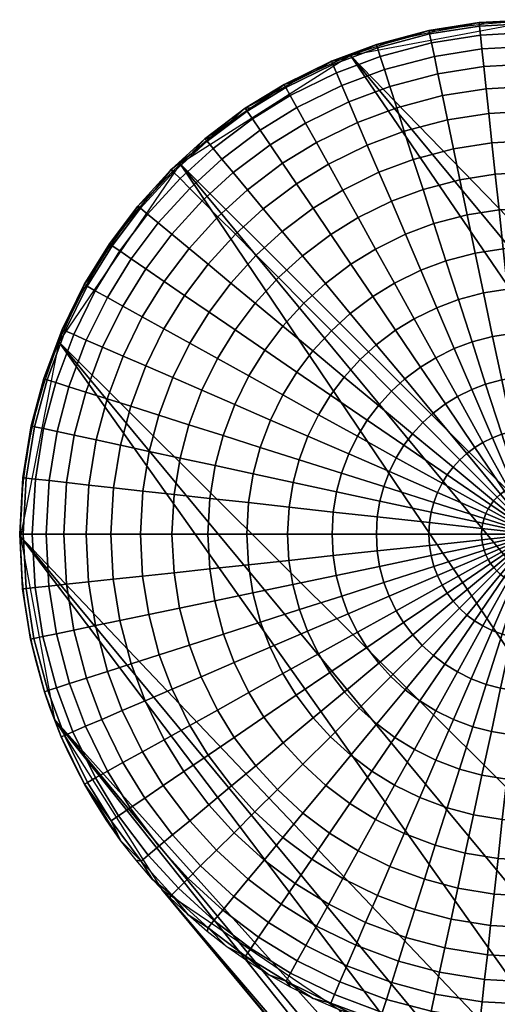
# Model space of a CAD drawing. Header units: millimetres. Extents: x -1294 to -744, y 672 to 1189.
# Tile 110 of 256: x -1264 to -1257, y 1170 to 1185. Entities that reach past the tile are written whole.
import ezdxf

# ---------------------------------------------------------------- set-up
doc = ezdxf.new("R2010")
doc.units = ezdxf.units.MM
doc.header["$MEASUREMENT"] = 0
doc.layers.add('4 Ben 2', color=7, linetype='Continuous')

msp = doc.modelspace()

# ---------------------------------------------------------------- meshes
at = {"layer": '4 Ben 2'}
mesh = msp.add_polyface(dxfattribs=at)
corners = [(-1256.997, 1183.967, -465.719), (-1256.256, 1184.006, -465.719), (-1256.256, 1183.621, -466.335), (-1256.956, 1183.583, -466.335), (-1257.034, 1184.312, -465.028), (-1256.256, 1184.354, -465.028), (-1257.063, 1184.585, -464.32), (-1256.256, 1184.628, -464.32), (-1257.086, 1184.799, -463.55), (-1256.256, 1184.844, -463.55), (-1257.101, 1184.941, -462.718), (-1256.256, 1184.986, -462.718), (-1257.107, 1184.995, -461.886), (-1256.256, 1185.04, -461.886), (-1257.676, 1183.86, -465.719), (-1257.598, 1183.482, -466.335), (-1257.747, 1184.2, -465.028), (-1257.803, 1184.469, -464.32), (-1257.847, 1184.679, -463.55), (-1257.876, 1184.819, -462.718), (-1257.887, 1184.872, -461.886), (-1258.389, 1183.672, -465.719), (-1258.271, 1183.305, -466.335), (-1258.495, 1184.002, -465.028), (-1258.579, 1184.264, -464.32), (-1258.645, 1184.469, -463.55), (-1258.689, 1184.604, -462.718), (-1258.705, 1184.656, -461.886), (-1259.135, 1183.763, -465.028), (-1258.998, 1183.444, -465.719), (-1259.243, 1184.016, -464.32), (-1259.327, 1184.214, -463.55), (-1259.384, 1184.344, -462.718), (-1259.405, 1184.394, -461.886), (-1259.941, 1183.673, -464.32), (-1259.807, 1183.433, -465.028), (-1260.045, 1183.862, -463.55), (-1259.644, 1184.25, -461.045), (-1259.285, 1184.409, -461.055), (-1258.92, 1184.55, -461.067), (-1258.548, 1184.673, -461.08), (-1258.171, 1184.777, -461.096), (-1257.789, 1184.864, -461.113), (-1257.408, 1184.93, -461.131), (-1257.026, 1184.978, -461.151), (-1256.641, 1185.008, -461.172)]
mesh.append_faces([[corners[k] for k in face] for face in [(0, 1, 2, 3), (4, 5, 1, 0), (6, 7, 5, 4), (8, 9, 7, 6), (10, 11, 9, 8), (12, 13, 11, 10), (14, 0, 3, 15), (16, 4, 0, 14), (17, 6, 4, 16), (18, 8, 6, 17), (19, 10, 8, 18), (20, 12, 10, 19), (21, 14, 15, 22), (23, 16, 14, 21), (24, 17, 16, 23), (25, 18, 17, 24), (26, 19, 18, 25), (27, 20, 19, 26), (28, 23, 21, 29), (30, 24, 23, 28), (31, 25, 24, 30), (32, 26, 25, 31), (33, 27, 26, 32), (34, 30, 28, 35), (36, 31, 30, 34), (37, 38, 33, 33), (38, 39, 33, 33), (39, 40, 27, 27), (40, 41, 27, 27), (41, 42, 20, 20), (42, 43, 20, 20), (43, 44, 12, 12), (44, 45, 12, 12), (13, 12, 45, 45), (12, 20, 43, 43), (20, 27, 41, 41), (27, 33, 39, 39)]])
mesh = msp.add_polyface(dxfattribs=at)
corners = [(-1249.845, 1170.928, -287.095), (-1248.45, 1171.629, -287.128), (-1259.105, 1184.481, -461.06), (-1261.758, 1182.798, -461.022), (-1251.103, 1169.946, -287.09), (-1245.776, 1163.52, -200.124), (-1244.517, 1164.502, -200.128), (-1247.009, 1172.036, -287.187), (-1245.601, 1172.167, -287.263), (-1256.256, 1185.019, -461.195), (-1253.444, 1165.65, -287.264), (-1252.989, 1167.182, -287.179), (-1263.644, 1180.034, -461.111), (-1264.241, 1177.005, -461.298), (-1253.586, 1164.153, -287.366), (-1248.259, 1157.727, -200.4), (-1248.117, 1159.224, -200.298), (-1247.662, 1160.755, -200.212), (-1246.874, 1162.223, -200.152), (-1252.202, 1168.649, -287.119), (-1252.365, 1159.918, -287.754), (-1253.06, 1161.308, -287.609), (-1263.715, 1174.16, -461.541), (-1262.042, 1171.517, -461.838), (-1251.388, 1158.665, -287.907), (-1253.461, 1162.747, -287.478), (-1248.133, 1156.32, -200.511), (-1247.099, 1156.345, -288.341), (-1248.63, 1156.793, -288.214), (-1259.285, 1169.645, -462.146), (-1256.256, 1169.062, -462.374), (-1250.095, 1157.573, -288.066), (-1241.357, 1157.45, -288.611), (-1242.751, 1156.749, -288.577), (-1253.406, 1169.601, -462.509), (-1244.193, 1156.342, -288.519), (-1245.601, 1156.21, -288.442), (-1244.103, 1172.032, -287.365), (-1242.572, 1171.584, -287.492), (-1253.227, 1184.436, -461.424), (-1256.256, 1185.019, -461.195)]
mesh.append_faces([[corners[k] for k in face] for face in [(0, 1, 2, 2), (3, 4, 0, 0), (2, 3, 0, 0), (4, 5, 6, 0), (7, 8, 9, 9), (2, 1, 7, 7), (9, 2, 7, 7), (10, 11, 12, 12), (13, 14, 10, 10), (12, 13, 10, 10), (14, 15, 16, 10), (10, 16, 17, 11), (11, 17, 18, 19), (19, 18, 5, 4), (19, 4, 3, 3), (12, 11, 19, 19), (3, 12, 19, 19), (20, 21, 22, 22), (23, 24, 20, 20), (22, 23, 20, 20), (25, 26, 15, 14), (25, 14, 13, 13), (22, 21, 25, 25), (13, 22, 25, 25), (27, 28, 29, 29), (29, 30, 27, 27), (31, 24, 23, 23), (29, 28, 31, 31), (23, 29, 31, 31), (32, 33, 34, 34), (35, 36, 30, 30), (30, 34, 35, 35), (37, 38, 39, 39), (39, 40, 37, 37)]])
mesh = msp.add_polyface(dxfattribs=at)
corners = [(-1260.114, 1183.986, -462.718), (-1259.384, 1184.344, -462.718), (-1259.327, 1184.214, -463.55), (-1260.045, 1183.862, -463.55), (-1260.141, 1184.033, -461.886), (-1259.405, 1184.394, -461.886), (-1260.164, 1182.807, -465.719), (-1259.639, 1183.13, -465.719), (-1259.451, 1182.792, -466.335), (-1259.947, 1182.487, -466.335), (-1260.359, 1183.094, -465.028), (-1259.807, 1183.433, -465.028), (-1260.513, 1183.322, -464.32), (-1259.941, 1183.673, -464.32), (-1260.634, 1183.5, -463.55), (-1260.714, 1183.618, -462.718), (-1260.744, 1183.662, -461.886), (-1260.464, 1182.099, -466.335), (-1259.69, 1182.108, -466.936), (-1260.171, 1181.746, -466.936), (-1260.711, 1182.395, -465.719), (-1260.933, 1182.662, -465.028), (-1261.109, 1182.874, -464.32), (-1261.246, 1183.039, -463.55), (-1261.337, 1183.149, -462.718), (-1261.372, 1183.19, -461.886), (-1261.415, 1182.224, -465.028), (-1261.17, 1181.977, -465.719), (-1261.609, 1182.418, -464.32), (-1261.76, 1182.571, -463.55), (-1261.861, 1182.672, -462.718), (-1261.899, 1182.71, -461.886), (-1262.265, 1182.018, -463.55), (-1262.099, 1181.881, -464.32), (-1262.375, 1182.109, -462.718), (-1262.416, 1182.143, -461.886), (-1262.406, 1182.101, -461.034), (-1262.149, 1182.397, -461.028), (-1261.878, 1182.681, -461.024), (-1261.593, 1182.951, -461.021), (-1261.296, 1183.206, -461.02), (-1260.987, 1183.447, -461.022), (-1260.666, 1183.672, -461.025), (-1260.335, 1183.881, -461.029), (-1259.994, 1184.074, -461.036), (-1259.644, 1184.25, -461.045)]
mesh.append_faces([[corners[k] for k in face] for face in [(0, 1, 2, 3), (4, 5, 1, 0), (6, 7, 8, 9), (10, 11, 7, 6), (12, 13, 11, 10), (14, 3, 13, 12), (15, 0, 3, 14), (16, 4, 0, 15), (17, 9, 18, 19), (20, 6, 9, 17), (21, 10, 6, 20), (22, 12, 10, 21), (23, 14, 12, 22), (24, 15, 14, 23), (25, 16, 15, 24), (26, 21, 20, 27), (28, 22, 21, 26), (29, 23, 22, 28), (30, 24, 23, 29), (31, 25, 24, 30), (32, 29, 28, 33), (34, 30, 29, 32), (35, 31, 30, 34), (36, 37, 35, 35), (37, 38, 31, 31), (38, 39, 31, 31), (39, 40, 25, 25), (40, 41, 25, 25), (41, 42, 16, 16), (42, 43, 16, 16), (43, 44, 4, 4), (44, 45, 4, 4), (5, 4, 45, 45), (4, 16, 43, 43), (16, 25, 41, 41), (25, 31, 39, 39), (31, 35, 37, 37)]])
mesh = msp.add_polyface(dxfattribs=at)
corners = [(-1256.663, 1180.85, -468.808), (-1256.256, 1180.872, -468.808), (-1256.256, 1180.18, -469.143), (-1256.59, 1180.162, -469.143), (-1256.731, 1181.48, -468.423), (-1256.256, 1181.505, -468.423), (-1256.795, 1182.083, -467.972), (-1256.256, 1182.112, -467.972), (-1256.855, 1182.638, -467.469), (-1256.256, 1182.67, -467.469), (-1256.907, 1183.127, -466.936), (-1256.256, 1183.162, -466.936), (-1256.956, 1183.583, -466.335), (-1256.256, 1183.621, -466.335), (-1257.166, 1181.411, -468.423), (-1257.037, 1180.791, -468.808), (-1257.29, 1182.005, -467.972), (-1257.404, 1182.552, -467.469), (-1257.504, 1183.033, -466.936), (-1257.598, 1183.482, -466.335), (-1257.623, 1181.291, -468.423), (-1257.429, 1180.688, -468.808), (-1257.809, 1181.869, -467.972), (-1257.979, 1182.4, -467.469), (-1258.13, 1182.868, -466.936), (-1258.271, 1183.305, -466.335), (-1258.013, 1181.145, -468.423), (-1257.764, 1180.562, -468.808), (-1258.252, 1181.703, -467.972), (-1258.472, 1182.216, -467.469), (-1258.666, 1182.668, -466.936), (-1258.846, 1183.089, -466.335), (-1258.998, 1183.444, -465.719), (-1258.389, 1183.672, -465.719), (-1258.424, 1180.943, -468.423), (-1258.116, 1180.39, -468.808), (-1258.719, 1181.474, -467.972), (-1258.99, 1181.962, -467.469), (-1259.229, 1182.392, -466.936), (-1259.451, 1182.792, -466.335), (-1259.639, 1183.13, -465.719), (-1259.807, 1183.433, -465.028), (-1259.135, 1183.763, -465.028), (-1258.761, 1180.736, -468.423), (-1258.405, 1180.212, -468.808), (-1259.101, 1181.239, -467.972), (-1259.414, 1181.701, -467.469), (-1259.69, 1182.108, -466.936), (-1259.947, 1182.487, -466.335), (-1259.499, 1180.939, -467.972), (-1259.111, 1180.473, -468.423), (-1259.856, 1181.368, -467.469), (-1259.834, 1180.635, -467.972), (-1259.405, 1180.205, -468.423)]
mesh.append_faces([[corners[k] for k in face] for face in [(0, 1, 2, 3), (4, 5, 1, 0), (6, 7, 5, 4), (8, 9, 7, 6), (10, 11, 9, 8), (12, 13, 11, 10), (14, 4, 0, 15), (16, 6, 4, 14), (17, 8, 6, 16), (18, 10, 8, 17), (19, 12, 10, 18), (20, 14, 15, 21), (22, 16, 14, 20), (23, 17, 16, 22), (24, 18, 17, 23), (25, 19, 18, 24), (26, 20, 21, 27), (28, 22, 20, 26), (29, 23, 22, 28), (30, 24, 23, 29), (31, 25, 24, 30), (32, 33, 25, 31), (34, 26, 27, 35), (36, 28, 26, 34), (37, 29, 28, 36), (38, 30, 29, 37), (39, 31, 30, 38), (40, 32, 31, 39), (41, 42, 32, 40), (43, 34, 35, 44), (45, 36, 34, 43), (46, 37, 36, 45), (47, 38, 37, 46), (48, 39, 38, 47), (49, 45, 43, 50), (51, 46, 45, 49), (52, 49, 50, 53)]])
mesh = msp.add_polyface(dxfattribs=at)
corners = [(-1260.171, 1181.746, -466.936), (-1259.69, 1182.108, -466.936), (-1259.414, 1181.701, -467.469), (-1259.856, 1181.368, -467.469), (-1260.227, 1181.03, -467.469), (-1259.499, 1180.939, -467.972), (-1259.834, 1180.635, -467.972), (-1260.574, 1181.379, -466.936), (-1260.898, 1181.704, -466.335), (-1260.464, 1182.099, -466.335), (-1261.17, 1181.977, -465.719), (-1260.711, 1182.395, -465.719), (-1260.591, 1180.632, -467.469), (-1260.161, 1180.276, -467.972), (-1260.97, 1180.945, -466.936), (-1261.323, 1181.238, -466.335), (-1261.62, 1181.484, -465.719), (-1261.888, 1181.706, -465.028), (-1261.415, 1182.224, -465.028), (-1262.099, 1181.881, -464.32), (-1261.609, 1182.418, -464.32), (-1261.309, 1180.495, -466.936), (-1260.903, 1180.218, -467.469), (-1261.688, 1180.754, -466.335), (-1262.006, 1180.972, -465.719), (-1262.293, 1181.168, -465.028), (-1262.52, 1181.323, -464.32), (-1262.697, 1181.445, -463.55), (-1262.265, 1182.018, -463.55), (-1262.815, 1181.525, -462.718), (-1262.375, 1182.109, -462.718), (-1262.859, 1181.555, -461.886), (-1262.416, 1182.143, -461.886), (-1262.01, 1180.232, -466.335), (-1261.609, 1180.01, -466.936), (-1262.347, 1180.419, -465.719), (-1262.651, 1180.588, -465.028), (-1262.891, 1180.721, -464.32), (-1263.079, 1180.825, -463.55), (-1263.204, 1180.895, -462.718), (-1263.251, 1180.921, -461.886), (-1263.415, 1180.144, -463.55), (-1263.218, 1180.058, -464.32), (-1263.546, 1180.201, -462.718), (-1263.595, 1180.222, -461.886), (-1263.459, 1180.451, -461.092), (-1263.281, 1180.801, -461.077), (-1263.087, 1181.141, -461.063), (-1262.876, 1181.472, -461.052), (-1262.649, 1181.792, -461.042), (-1262.406, 1182.101, -461.034)]
mesh.append_faces([[corners[k] for k in face] for face in [(0, 1, 2, 3), (4, 3, 5, 6), (7, 0, 3, 4), (8, 9, 0, 7), (10, 11, 9, 8), (12, 4, 6, 13), (14, 7, 4, 12), (15, 8, 7, 14), (16, 10, 8, 15), (17, 18, 10, 16), (19, 20, 18, 17), (21, 14, 12, 22), (23, 15, 14, 21), (24, 16, 15, 23), (25, 17, 16, 24), (26, 19, 17, 25), (27, 28, 19, 26), (29, 30, 28, 27), (31, 32, 30, 29), (33, 23, 21, 34), (35, 24, 23, 33), (36, 25, 24, 35), (37, 26, 25, 36), (38, 27, 26, 37), (39, 29, 27, 38), (40, 31, 29, 39), (41, 38, 37, 42), (43, 39, 38, 41), (44, 40, 39, 43), (45, 46, 40, 40), (46, 47, 40, 40), (47, 48, 31, 31), (48, 49, 31, 31), (49, 50, 32, 32), (32, 31, 49, 49), (31, 40, 47, 47), (40, 44, 45, 45)]])
mesh = msp.add_polyface(dxfattribs=at)
corners = [(-1256.516, 1179.476, -469.401), (-1256.256, 1179.49, -469.401), (-1256.256, 1178.672, -469.617), (-1256.429, 1178.663, -469.617), (-1256.59, 1180.162, -469.143), (-1256.256, 1180.18, -469.143), (-1256.755, 1179.439, -469.401), (-1256.589, 1178.638, -469.617), (-1256.896, 1180.114, -469.143), (-1257.037, 1180.791, -468.808), (-1256.663, 1180.85, -468.808), (-1257.006, 1179.373, -469.401), (-1256.755, 1178.594, -469.617), (-1257.217, 1180.029, -469.143), (-1257.429, 1180.688, -468.808), (-1257.22, 1179.292, -469.401), (-1256.898, 1178.541, -469.617), (-1257.492, 1179.927, -469.143), (-1257.764, 1180.562, -468.808), (-1257.445, 1179.182, -469.401), (-1257.048, 1178.467, -469.617), (-1257.78, 1179.785, -469.143), (-1258.116, 1180.39, -468.808), (-1257.63, 1179.068, -469.401), (-1257.171, 1178.391, -469.617), (-1258.017, 1179.64, -469.143), (-1258.405, 1180.212, -468.808), (-1257.823, 1178.924, -469.401), (-1257.299, 1178.295, -469.617), (-1258.264, 1179.454, -469.143), (-1258.706, 1179.986, -468.808), (-1259.111, 1180.473, -468.423), (-1258.761, 1180.736, -468.423), (-1257.984, 1178.777, -469.401), (-1257.407, 1178.197, -469.617), (-1258.471, 1179.266, -469.143), (-1258.958, 1179.756, -468.808), (-1259.405, 1180.205, -468.423), (-1258.142, 1178.603, -469.401), (-1257.512, 1178.082, -469.617), (-1258.674, 1179.043, -469.143), (-1259.206, 1179.484, -468.808), (-1259.694, 1179.889, -468.423), (-1258.278, 1178.423, -469.401), (-1257.603, 1177.962, -469.617), (-1258.847, 1178.813, -469.143), (-1259.418, 1179.203, -468.808), (-1259.941, 1179.56, -468.423), (-1259.001, 1178.563, -469.143), (-1258.398, 1178.229, -469.401), (-1259.606, 1178.899, -468.808), (-1259.136, 1178.289, -469.143), (-1258.503, 1178.015, -469.401), (-1259.771, 1178.564, -468.808)]
mesh.append_faces([[corners[k] for k in face] for face in [(0, 1, 2, 3), (4, 5, 1, 0), (6, 0, 3, 7), (8, 4, 0, 6), (9, 10, 4, 8), (11, 6, 7, 12), (13, 8, 6, 11), (14, 9, 8, 13), (15, 11, 12, 16), (17, 13, 11, 15), (18, 14, 13, 17), (19, 15, 16, 20), (21, 17, 15, 19), (22, 18, 17, 21), (23, 19, 20, 24), (25, 21, 19, 23), (26, 22, 21, 25), (27, 23, 24, 28), (29, 25, 23, 27), (30, 26, 25, 29), (31, 32, 26, 30), (33, 27, 28, 34), (35, 29, 27, 33), (36, 30, 29, 35), (37, 31, 30, 36), (38, 33, 34, 39), (40, 35, 33, 38), (41, 36, 35, 40), (42, 37, 36, 41), (43, 38, 39, 44), (45, 40, 38, 43), (46, 41, 40, 45), (47, 42, 41, 46), (48, 45, 43, 49), (50, 46, 45, 48), (51, 48, 49, 52), (53, 50, 48, 51)]])
mesh = msp.add_polyface(dxfattribs=at)
corners = [(-1263.218, 1180.058, -464.32), (-1262.891, 1180.721, -464.32), (-1262.651, 1180.588, -465.028), (-1262.965, 1179.949, -465.028), (-1263.227, 1179.251, -465.028), (-1262.647, 1179.811, -465.719), (-1262.896, 1179.146, -465.719), (-1263.489, 1179.334, -464.32), (-1263.693, 1179.399, -463.55), (-1263.415, 1180.144, -463.55), (-1263.829, 1179.443, -462.718), (-1263.546, 1180.201, -462.718), (-1263.881, 1179.459, -461.886), (-1263.595, 1180.222, -461.886), (-1263.066, 1178.506, -465.719), (-1262.528, 1179.03, -466.335), (-1262.688, 1178.425, -466.335), (-1263.405, 1178.579, -465.028), (-1263.674, 1178.636, -464.32), (-1263.884, 1178.682, -463.55), (-1264.023, 1178.712, -462.718), (-1264.076, 1178.723, -461.886), (-1263.179, 1177.805, -465.719), (-1262.796, 1177.763, -466.335), (-1263.525, 1177.843, -465.028), (-1263.798, 1177.873, -464.32), (-1264.011, 1177.897, -463.55), (-1264.153, 1177.912, -462.718), (-1264.207, 1177.918, -461.886), (-1263.221, 1177.041, -465.719), (-1262.836, 1177.041, -466.335), (-1263.569, 1177.041, -465.028), (-1263.844, 1177.041, -464.32), (-1264.059, 1177.041, -463.55), (-1264.201, 1177.041, -462.718), (-1264.255, 1177.041, -461.886), (-1264.229, 1177.432, -461.267), (-1264.199, 1177.822, -461.24), (-1264.149, 1178.211, -461.215), (-1264.08, 1178.597, -461.19), (-1263.993, 1178.979, -461.168), (-1263.887, 1179.356, -461.146), (-1263.762, 1179.728, -461.126), (-1263.62, 1180.093, -461.108), (-1263.459, 1180.451, -461.092)]
mesh.append_faces([[corners[k] for k in face] for face in [(0, 1, 2, 3), (4, 3, 5, 6), (7, 0, 3, 4), (8, 9, 0, 7), (10, 11, 9, 8), (12, 13, 11, 10), (14, 6, 15, 16), (17, 4, 6, 14), (18, 7, 4, 17), (19, 8, 7, 18), (20, 10, 8, 19), (21, 12, 10, 20), (22, 14, 16, 23), (24, 17, 14, 22), (25, 18, 17, 24), (26, 19, 18, 25), (27, 20, 19, 26), (28, 21, 20, 27), (29, 22, 23, 30), (31, 24, 22, 29), (32, 25, 24, 31), (33, 26, 25, 32), (34, 27, 26, 33), (35, 28, 27, 34), (36, 37, 28, 28), (37, 38, 28, 28), (38, 39, 21, 21), (39, 40, 21, 21), (40, 41, 12, 12), (41, 42, 12, 12), (42, 43, 13, 13), (43, 44, 13, 13), (13, 12, 42, 42), (12, 21, 40, 40), (21, 28, 38, 38), (28, 35, 36, 36)]])
mesh = msp.add_polyface(dxfattribs=at)
corners = [(-1260.161, 1180.276, -467.972), (-1259.834, 1180.635, -467.972), (-1259.405, 1180.205, -468.423), (-1259.694, 1179.889, -468.423), (-1260.442, 1179.903, -467.972), (-1259.941, 1179.56, -468.423), (-1260.903, 1180.218, -467.469), (-1260.591, 1180.632, -467.469), (-1260.16, 1179.206, -468.423), (-1259.418, 1179.203, -468.808), (-1259.606, 1178.899, -468.808), (-1260.691, 1179.501, -467.972), (-1261.179, 1179.771, -467.469), (-1261.609, 1180.01, -466.936), (-1261.309, 1180.495, -466.936), (-1260.352, 1178.816, -468.423), (-1259.771, 1178.564, -468.808), (-1260.909, 1179.058, -467.972), (-1261.421, 1179.28, -467.469), (-1261.872, 1179.475, -466.936), (-1262.293, 1179.658, -466.335), (-1262.01, 1180.232, -466.335), (-1262.647, 1179.811, -465.719), (-1262.347, 1180.419, -465.719), (-1262.965, 1179.949, -465.028), (-1262.651, 1180.588, -465.028), (-1260.511, 1178.39, -468.423), (-1259.907, 1178.199, -468.808), (-1261.09, 1178.574, -467.972), (-1261.622, 1178.742, -467.469), (-1262.091, 1178.891, -466.936), (-1262.528, 1179.03, -466.335), (-1262.896, 1179.146, -465.719), (-1260.62, 1177.98, -468.423), (-1260.001, 1177.846, -468.808), (-1261.214, 1178.107, -467.972), (-1261.759, 1178.225, -467.469), (-1262.24, 1178.328, -466.936), (-1262.688, 1178.425, -466.335), (-1260.064, 1177.461, -468.808), (-1259.325, 1177.701, -469.143), (-1259.376, 1177.385, -469.143), (-1260.693, 1177.531, -468.423), (-1261.297, 1177.597, -467.972), (-1261.851, 1177.658, -467.469), (-1262.34, 1177.712, -466.936), (-1262.796, 1177.763, -466.335), (-1260.087, 1177.041, -468.808), (-1259.395, 1177.041, -469.143), (-1260.72, 1177.041, -468.423), (-1261.327, 1177.041, -467.972), (-1261.885, 1177.041, -467.469), (-1262.377, 1177.041, -466.936), (-1262.836, 1177.041, -466.335)]
mesh.append_faces([[corners[k] for k in face] for face in [(0, 1, 2, 3), (4, 0, 3, 5), (6, 7, 0, 4), (8, 5, 9, 10), (11, 4, 5, 8), (12, 6, 4, 11), (13, 14, 6, 12), (15, 8, 10, 16), (17, 11, 8, 15), (18, 12, 11, 17), (19, 13, 12, 18), (20, 21, 13, 19), (22, 23, 21, 20), (24, 25, 23, 22), (26, 15, 16, 27), (28, 17, 15, 26), (29, 18, 17, 28), (30, 19, 18, 29), (31, 20, 19, 30), (32, 22, 20, 31), (33, 26, 27, 34), (35, 28, 26, 33), (36, 29, 28, 35), (37, 30, 29, 36), (38, 31, 30, 37), (39, 34, 40, 41), (42, 33, 34, 39), (43, 35, 33, 42), (44, 36, 35, 43), (45, 37, 36, 44), (46, 38, 37, 45), (47, 39, 41, 48), (49, 42, 39, 47), (50, 43, 42, 49), (51, 44, 43, 50), (52, 45, 44, 51), (53, 46, 45, 52)]])
mesh = msp.add_polyface(dxfattribs=at)
corners = [(-1256.589, 1178.638, -469.617), (-1256.429, 1178.663, -469.617), (-1256.342, 1177.847, -469.744), (-1256.421, 1177.835, -469.744), (-1256.755, 1178.594, -469.617), (-1256.504, 1177.813, -469.744), (-1256.575, 1177.786, -469.744), (-1256.256, 1177.041, -469.785), (-1256.898, 1178.541, -469.617), (-1256.65, 1177.75, -469.744), (-1256.256, 1177.041, -469.785), (-1257.048, 1178.467, -469.617), (-1256.711, 1177.712, -469.744), (-1256.256, 1177.041, -469.785), (-1257.171, 1178.391, -469.617), (-1256.774, 1177.664, -469.744), (-1256.256, 1177.041, -469.785), (-1257.299, 1178.295, -469.617), (-1256.828, 1177.615, -469.744), (-1256.256, 1177.041, -469.785), (-1257.407, 1178.197, -469.617), (-1256.88, 1177.558, -469.744), (-1256.256, 1177.041, -469.785), (-1257.512, 1178.082, -469.617), (-1256.925, 1177.498, -469.744), (-1256.256, 1177.041, -469.785), (-1257.603, 1177.962, -469.617), (-1256.965, 1177.434, -469.744), (-1256.256, 1177.041, -469.785), (-1257.683, 1177.832, -469.617), (-1258.398, 1178.229, -469.401), (-1258.278, 1178.423, -469.401), (-1257, 1177.363, -469.744), (-1256.256, 1177.041, -469.785), (-1257.753, 1177.69, -469.617), (-1258.503, 1178.015, -469.401), (-1257.029, 1177.286, -469.744), (-1256.256, 1177.041, -469.785), (-1257.811, 1177.534, -469.617), (-1258.591, 1177.781, -469.401), (-1259.248, 1177.99, -469.143), (-1259.136, 1178.289, -469.143), (-1259.907, 1178.199, -468.808), (-1259.771, 1178.564, -468.808), (-1257.851, 1177.384, -469.617), (-1257.049, 1177.211, -469.744), (-1258.651, 1177.556, -469.401), (-1259.325, 1177.701, -469.143), (-1260.001, 1177.846, -468.808), (-1257.878, 1177.22, -469.617), (-1257.062, 1177.13, -469.744), (-1258.691, 1177.309, -469.401), (-1259.376, 1177.385, -469.143), (-1258.705, 1177.041, -469.401), (-1257.887, 1177.041, -469.617), (-1259.395, 1177.041, -469.143)]
mesh.append_faces([[corners[k] for k in face] for face in [(0, 1, 2, 3), (4, 0, 3, 5), (6, 5, 7, 7), (8, 4, 5, 6), (9, 6, 10, 10), (11, 8, 6, 9), (12, 9, 13, 13), (14, 11, 9, 12), (15, 12, 16, 16), (17, 14, 12, 15), (18, 15, 19, 19), (20, 17, 15, 18), (21, 18, 22, 22), (23, 20, 18, 21), (24, 21, 25, 25), (26, 23, 21, 24), (27, 24, 28, 28), (29, 26, 24, 27), (30, 31, 26, 29), (32, 27, 33, 33), (34, 29, 27, 32), (35, 30, 29, 34), (36, 32, 37, 37), (38, 34, 32, 36), (39, 35, 34, 38), (40, 41, 35, 39), (42, 43, 41, 40), (44, 38, 36, 45), (46, 39, 38, 44), (47, 40, 39, 46), (48, 42, 40, 47), (49, 44, 45, 50), (51, 46, 44, 49), (52, 47, 46, 51), (53, 51, 49, 54), (55, 52, 51, 53)]])
mesh = msp.add_polyface(dxfattribs=at)
corners = [(-1263.182, 1176.3, -465.719), (-1263.221, 1177.041, -465.719), (-1262.836, 1177.041, -466.335), (-1262.798, 1176.341, -466.335), (-1263.527, 1176.263, -465.028), (-1263.569, 1177.041, -465.028), (-1263.8, 1176.233, -464.32), (-1263.844, 1177.041, -464.32), (-1264.014, 1176.211, -463.55), (-1264.059, 1177.041, -463.55), (-1264.156, 1176.195, -462.718), (-1264.201, 1177.041, -462.718), (-1264.21, 1176.19, -461.886), (-1264.255, 1177.041, -461.886), (-1263.075, 1175.62, -465.719), (-1262.697, 1175.699, -466.335), (-1263.415, 1175.549, -465.028), (-1263.684, 1175.493, -464.32), (-1263.895, 1175.449, -463.55), (-1264.034, 1175.42, -462.718), (-1264.087, 1175.409, -461.886), (-1262.887, 1174.908, -465.719), (-1262.52, 1175.026, -466.335), (-1263.217, 1174.802, -465.028), (-1263.479, 1174.717, -464.32), (-1263.684, 1174.651, -463.55), (-1263.819, 1174.608, -462.718), (-1263.871, 1174.591, -461.886), (-1262.978, 1174.162, -465.028), (-1262.659, 1174.299, -465.719), (-1263.231, 1174.054, -464.32), (-1263.429, 1173.969, -463.55), (-1263.56, 1173.913, -462.718), (-1263.609, 1173.892, -461.886), (-1263.644, 1173.982, -461.558), (-1263.784, 1174.348, -461.523), (-1263.906, 1174.72, -461.488), (-1264.009, 1175.098, -461.453), (-1264.094, 1175.481, -461.42), (-1264.159, 1175.868, -461.387), (-1264.206, 1176.257, -461.356), (-1264.233, 1176.648, -461.325), (-1264.241, 1177.041, -461.296), (-1264.229, 1177.432, -461.267)]
mesh.append_faces([[corners[k] for k in face] for face in [(0, 1, 2, 3), (4, 5, 1, 0), (6, 7, 5, 4), (8, 9, 7, 6), (10, 11, 9, 8), (12, 13, 11, 10), (14, 0, 3, 15), (16, 4, 0, 14), (17, 6, 4, 16), (18, 8, 6, 17), (19, 10, 8, 18), (20, 12, 10, 19), (21, 14, 15, 22), (23, 16, 14, 21), (24, 17, 16, 23), (25, 18, 17, 24), (26, 19, 18, 25), (27, 20, 19, 26), (28, 23, 21, 29), (30, 24, 23, 28), (31, 25, 24, 30), (32, 26, 25, 31), (33, 27, 26, 32), (34, 35, 33, 33), (35, 36, 27, 27), (36, 37, 27, 27), (37, 38, 20, 20), (38, 39, 20, 20), (39, 40, 12, 12), (40, 41, 12, 12), (41, 42, 13, 13), (42, 43, 13, 13), (13, 12, 41, 41), (12, 20, 39, 39), (20, 27, 37, 37), (27, 33, 35, 35)]])
mesh = msp.add_polyface(dxfattribs=at)
corners = [(-1257.049, 1177.211, -469.744), (-1257.029, 1177.286, -469.744), (-1256.256, 1177.041, -469.785), (-1257.062, 1177.13, -469.744), (-1256.256, 1177.041, -469.785), (-1257.067, 1177.041, -469.744), (-1256.256, 1177.041, -469.785), (-1257.887, 1177.041, -469.617), (-1257.878, 1177.22, -469.617), (-1257.062, 1176.954, -469.744), (-1256.256, 1177.041, -469.785), (-1257.878, 1176.867, -469.617), (-1258.692, 1176.78, -469.401), (-1258.705, 1177.041, -469.401), (-1259.377, 1176.707, -469.143), (-1259.395, 1177.041, -469.143), (-1257.05, 1176.875, -469.744), (-1256.256, 1177.041, -469.785), (-1257.853, 1176.708, -469.617), (-1258.654, 1176.541, -469.401), (-1259.329, 1176.4, -469.143), (-1257.028, 1176.792, -469.744), (-1256.256, 1177.041, -469.785), (-1257.809, 1176.541, -469.617), (-1258.588, 1176.291, -469.401), (-1259.244, 1176.079, -469.143), (-1257.001, 1176.721, -469.744), (-1256.256, 1177.041, -469.785), (-1257.756, 1176.398, -469.617), (-1258.508, 1176.076, -469.401), (-1259.142, 1175.805, -469.143), (-1256.965, 1176.647, -469.744), (-1256.256, 1177.041, -469.785), (-1257.682, 1176.248, -469.617), (-1258.397, 1175.851, -469.401), (-1256.927, 1176.586, -469.744), (-1256.256, 1177.041, -469.785), (-1257.606, 1176.125, -469.617), (-1256.879, 1176.522, -469.744), (-1256.256, 1177.041, -469.785), (-1257.51, 1175.997, -469.617), (-1256.831, 1176.469, -469.744), (-1256.256, 1177.041, -469.785), (-1257.412, 1175.89, -469.617), (-1256.773, 1176.416, -469.744), (-1256.256, 1177.041, -469.785), (-1257.297, 1175.784, -469.617), (-1256.714, 1176.371, -469.744), (-1256.256, 1177.041, -469.785), (-1257.177, 1175.694, -469.617), (-1256.649, 1176.331, -469.744), (-1256.256, 1177.041, -469.785), (-1257.047, 1175.614, -469.617), (-1256.578, 1176.297, -469.744), (-1256.256, 1177.041, -469.785), (-1256.501, 1176.268, -469.744), (-1256.256, 1177.041, -469.785)]
mesh.append_faces([[corners[k] for k in face] for face in [(0, 1, 2, 2), (3, 0, 4, 4), (5, 3, 6, 6), (7, 8, 3, 5), (9, 5, 10, 10), (11, 7, 5, 9), (12, 13, 7, 11), (14, 15, 13, 12), (16, 9, 17, 17), (18, 11, 9, 16), (19, 12, 11, 18), (20, 14, 12, 19), (21, 16, 22, 22), (23, 18, 16, 21), (24, 19, 18, 23), (25, 20, 19, 24), (26, 21, 27, 27), (28, 23, 21, 26), (29, 24, 23, 28), (30, 25, 24, 29), (31, 26, 32, 32), (33, 28, 26, 31), (34, 29, 28, 33), (35, 31, 36, 36), (37, 33, 31, 35), (38, 35, 39, 39), (40, 37, 35, 38), (41, 38, 42, 42), (43, 40, 38, 41), (44, 41, 45, 45), (46, 43, 41, 44), (47, 44, 48, 48), (49, 46, 44, 47), (50, 47, 51, 51), (52, 49, 47, 50), (53, 50, 54, 54), (55, 53, 56, 56)]])
mesh = msp.add_polyface(dxfattribs=at)
corners = [(-1260.065, 1176.633, -468.808), (-1260.087, 1177.041, -468.808), (-1259.395, 1177.041, -469.143), (-1259.377, 1176.707, -469.143), (-1260.695, 1176.566, -468.423), (-1260.72, 1177.041, -468.423), (-1261.298, 1176.501, -467.972), (-1261.327, 1177.041, -467.972), (-1261.853, 1176.442, -467.469), (-1261.885, 1177.041, -467.469), (-1262.342, 1176.389, -466.936), (-1262.377, 1177.041, -466.936), (-1262.798, 1176.341, -466.335), (-1262.836, 1177.041, -466.335), (-1260.006, 1176.259, -468.808), (-1259.329, 1176.4, -469.143), (-1260.626, 1176.13, -468.423), (-1261.221, 1176.006, -467.972), (-1261.767, 1175.893, -467.469), (-1262.248, 1175.792, -466.936), (-1262.697, 1175.699, -466.335), (-1259.903, 1175.868, -468.808), (-1259.244, 1176.079, -469.143), (-1260.506, 1175.674, -468.423), (-1261.084, 1175.488, -467.972), (-1261.615, 1175.317, -467.469), (-1262.083, 1175.166, -466.936), (-1262.52, 1175.026, -466.335), (-1259.777, 1175.533, -468.808), (-1259.142, 1175.805, -469.143), (-1260.36, 1175.283, -468.423), (-1260.918, 1175.044, -467.972), (-1261.431, 1174.825, -467.469), (-1261.883, 1174.631, -466.936), (-1262.304, 1174.45, -466.335), (-1262.659, 1174.299, -465.719), (-1262.887, 1174.908, -465.719), (-1260.158, 1174.873, -468.423), (-1259.605, 1175.18, -468.808), (-1260.689, 1174.578, -467.972), (-1261.177, 1174.307, -467.469), (-1261.607, 1174.068, -466.936), (-1262.008, 1173.845, -466.335), (-1262.345, 1173.658, -465.719), (-1259.951, 1174.536, -468.423), (-1259.427, 1174.891, -468.808), (-1260.454, 1174.195, -467.972), (-1260.916, 1173.882, -467.469), (-1261.323, 1173.606, -466.936), (-1259.688, 1174.185, -468.423), (-1259.201, 1174.591, -468.808), (-1260.154, 1173.797, -467.972)]
mesh.append_faces([[corners[k] for k in face] for face in [(0, 1, 2, 3), (4, 5, 1, 0), (6, 7, 5, 4), (8, 9, 7, 6), (10, 11, 9, 8), (12, 13, 11, 10), (14, 0, 3, 15), (16, 4, 0, 14), (17, 6, 4, 16), (18, 8, 6, 17), (19, 10, 8, 18), (20, 12, 10, 19), (21, 14, 15, 22), (23, 16, 14, 21), (24, 17, 16, 23), (25, 18, 17, 24), (26, 19, 18, 25), (27, 20, 19, 26), (28, 21, 22, 29), (30, 23, 21, 28), (31, 24, 23, 30), (32, 25, 24, 31), (33, 26, 25, 32), (34, 27, 26, 33), (35, 36, 27, 34), (37, 30, 28, 38), (39, 31, 30, 37), (40, 32, 31, 39), (41, 33, 32, 40), (42, 34, 33, 41), (43, 35, 34, 42), (44, 37, 38, 45), (46, 39, 37, 44), (47, 40, 39, 46), (48, 41, 40, 47), (49, 44, 45, 50), (51, 46, 44, 49)]])
mesh = msp.add_polyface(dxfattribs=at)
corners = [(-1259, 1175.516, -469.143), (-1259.142, 1175.805, -469.143), (-1258.508, 1176.076, -469.401), (-1258.397, 1175.851, -469.401), (-1259.605, 1175.18, -468.808), (-1259.777, 1175.533, -468.808), (-1258.283, 1175.666, -469.401), (-1257.682, 1176.248, -469.617), (-1257.606, 1176.125, -469.617), (-1258.854, 1175.279, -469.143), (-1259.427, 1174.891, -468.808), (-1258.139, 1175.474, -469.401), (-1257.51, 1175.997, -469.617), (-1258.669, 1175.033, -469.143), (-1259.201, 1174.591, -468.808), (-1257.992, 1175.312, -469.401), (-1257.412, 1175.89, -469.617), (-1258.481, 1174.826, -469.143), (-1258.971, 1174.338, -468.808), (-1259.42, 1173.891, -468.423), (-1259.688, 1174.185, -468.423), (-1257.818, 1175.154, -469.401), (-1257.297, 1175.784, -469.617), (-1258.258, 1174.623, -469.143), (-1258.7, 1174.09, -468.808), (-1259.104, 1173.603, -468.423), (-1257.638, 1175.019, -469.401), (-1257.177, 1175.694, -469.617), (-1258.028, 1174.449, -469.143), (-1258.418, 1173.878, -468.808), (-1257.444, 1174.899, -469.401), (-1257.047, 1175.614, -469.617), (-1257.779, 1174.295, -469.143), (-1258.114, 1173.691, -468.808), (-1256.905, 1175.544, -469.617), (-1256.649, 1176.331, -469.744), (-1256.578, 1176.297, -469.744), (-1257.23, 1174.793, -469.401), (-1257.504, 1174.16, -469.143), (-1257.779, 1173.526, -468.808), (-1256.749, 1175.485, -469.617), (-1256.501, 1176.268, -469.744), (-1256.996, 1174.706, -469.401), (-1257.205, 1174.048, -469.143), (-1256.599, 1175.446, -469.617), (-1256.426, 1176.248, -469.744), (-1256.771, 1174.646, -469.401), (-1256.916, 1173.971, -469.143), (-1256.435, 1175.419, -469.617), (-1256.345, 1176.235, -469.744), (-1256.525, 1174.606, -469.401), (-1256.6, 1173.92, -469.143), (-1256.256, 1174.591, -469.401), (-1256.256, 1175.409, -469.617), (-1256.256, 1173.901, -469.143)]
mesh.append_faces([[corners[k] for k in face] for face in [(0, 1, 2, 3), (4, 5, 1, 0), (6, 3, 7, 8), (9, 0, 3, 6), (10, 4, 0, 9), (11, 6, 8, 12), (13, 9, 6, 11), (14, 10, 9, 13), (15, 11, 12, 16), (17, 13, 11, 15), (18, 14, 13, 17), (19, 20, 14, 18), (21, 15, 16, 22), (23, 17, 15, 21), (24, 18, 17, 23), (25, 19, 18, 24), (26, 21, 22, 27), (28, 23, 21, 26), (29, 24, 23, 28), (30, 26, 27, 31), (32, 28, 26, 30), (33, 29, 28, 32), (34, 31, 35, 36), (37, 30, 31, 34), (38, 32, 30, 37), (39, 33, 32, 38), (40, 34, 36, 41), (42, 37, 34, 40), (43, 38, 37, 42), (44, 40, 41, 45), (46, 42, 40, 44), (47, 43, 42, 46), (48, 44, 45, 49), (50, 46, 44, 48), (51, 47, 46, 50), (52, 50, 48, 53), (54, 51, 50, 52)]])
mesh = msp.add_polyface(dxfattribs=at)
corners = [(-1262.648, 1173.489, -465.028), (-1262.978, 1174.162, -465.028), (-1262.659, 1174.299, -465.719), (-1262.345, 1173.658, -465.719), (-1262.889, 1173.356, -464.32), (-1263.231, 1174.054, -464.32), (-1263.077, 1173.251, -463.55), (-1263.429, 1173.969, -463.55), (-1263.201, 1173.182, -462.718), (-1263.56, 1173.913, -462.718), (-1263.248, 1173.156, -461.886), (-1263.609, 1173.892, -461.886), (-1261.702, 1173.349, -466.335), (-1262.008, 1173.845, -466.335), (-1261.607, 1174.068, -466.936), (-1261.323, 1173.606, -466.936), (-1262.022, 1173.133, -465.719), (-1262.309, 1172.938, -465.028), (-1262.537, 1172.784, -464.32), (-1262.715, 1172.663, -463.55), (-1262.833, 1172.583, -462.718), (-1260.583, 1173.44, -467.469), (-1260.916, 1173.882, -467.469), (-1260.454, 1174.195, -467.972), (-1260.154, 1173.797, -467.972), (-1260.961, 1173.126, -466.936), (-1261.314, 1172.832, -466.335), (-1261.61, 1172.586, -465.719), (-1261.877, 1172.364, -465.028), (-1262.089, 1172.188, -464.32), (-1262.254, 1172.05, -463.55), (-1262.364, 1171.959, -462.718), (-1259.85, 1173.463, -467.972), (-1259.688, 1174.185, -468.423), (-1259.42, 1173.891, -468.423), (-1260.245, 1173.069, -467.469), (-1260.594, 1172.722, -466.936), (-1260.919, 1172.399, -466.335), (-1261.193, 1172.127, -465.719), (-1259.847, 1172.705, -467.469), (-1259.491, 1173.135, -467.972), (-1260.161, 1172.327, -466.936), (-1260.453, 1171.973, -466.335), (-1259.711, 1171.988, -466.936), (-1259.433, 1172.394, -467.469), (-1262.685, 1172.28, -461.743), (-1262.91, 1172.6, -461.705), (-1263.119, 1172.932, -461.668), (-1263.311, 1173.273, -461.631), (-1263.486, 1173.623, -461.594), (-1263.644, 1173.982, -461.558)]
mesh.append_faces([[corners[k] for k in face] for face in [(0, 1, 2, 3), (4, 5, 1, 0), (6, 7, 5, 4), (8, 9, 7, 6), (10, 11, 9, 8), (12, 13, 14, 15), (16, 3, 13, 12), (17, 0, 3, 16), (18, 4, 0, 17), (19, 6, 4, 18), (20, 8, 6, 19), (10, 8, 20, 20), (21, 22, 23, 24), (25, 15, 22, 21), (26, 12, 15, 25), (27, 16, 12, 26), (28, 17, 16, 27), (29, 18, 17, 28), (30, 19, 18, 29), (31, 20, 19, 30), (32, 24, 33, 34), (35, 21, 24, 32), (36, 25, 21, 35), (37, 26, 25, 36), (38, 27, 26, 37), (39, 35, 32, 40), (41, 36, 35, 39), (42, 37, 36, 41), (43, 41, 39, 44), (45, 46, 10, 10), (46, 47, 10, 10), (47, 48, 10, 10), (48, 49, 10, 10), (49, 50, 11, 11), (11, 10, 49, 49), (10, 20, 45, 45), (20, 31, 45, 45)]])
mesh = msp.add_polyface(dxfattribs=at)
corners = [(-1259.491, 1173.135, -467.972), (-1259.85, 1173.463, -467.972), (-1259.42, 1173.891, -468.423), (-1259.104, 1173.603, -468.423), (-1258.775, 1173.355, -468.423), (-1258.7, 1174.09, -468.808), (-1258.418, 1173.878, -468.808), (-1259.118, 1172.854, -467.972), (-1259.433, 1172.394, -467.469), (-1259.847, 1172.705, -467.469), (-1258.421, 1173.137, -468.423), (-1258.114, 1173.691, -468.808), (-1258.716, 1172.606, -467.972), (-1258.986, 1172.118, -467.469), (-1259.225, 1171.688, -466.936), (-1259.711, 1171.988, -466.936), (-1259.447, 1171.287, -466.335), (-1259.969, 1171.609, -466.335), (-1258.031, 1172.945, -468.423), (-1257.779, 1173.526, -468.808), (-1258.273, 1172.388, -467.972), (-1258.495, 1171.876, -467.469), (-1258.69, 1171.424, -466.936), (-1258.873, 1171.004, -466.335), (-1259.026, 1170.65, -465.719), (-1259.635, 1170.949, -465.719), (-1257.414, 1173.389, -468.808), (-1257.504, 1174.16, -469.143), (-1257.205, 1174.048, -469.143), (-1257.605, 1172.785, -468.423), (-1257.789, 1172.207, -467.972), (-1257.958, 1171.675, -467.469), (-1258.106, 1171.206, -466.936), (-1258.245, 1170.769, -466.335), (-1257.062, 1173.295, -468.808), (-1256.916, 1173.971, -469.143), (-1257.195, 1172.676, -468.423), (-1257.322, 1172.083, -467.972), (-1257.44, 1171.537, -467.469), (-1257.543, 1171.056, -466.936), (-1257.64, 1170.608, -466.335), (-1256.676, 1173.233, -468.808), (-1256.6, 1173.92, -469.143), (-1256.746, 1172.603, -468.423), (-1256.812, 1172, -467.972), (-1256.873, 1171.445, -467.469), (-1256.927, 1170.956, -466.936), (-1256.256, 1173.21, -468.808), (-1256.256, 1173.901, -469.143), (-1256.256, 1172.576, -468.423), (-1256.256, 1171.969, -467.972), (-1256.256, 1171.411, -467.469), (-1256.256, 1170.919, -466.936)]
mesh.append_faces([[corners[k] for k in face] for face in [(0, 1, 2, 3), (4, 3, 5, 6), (7, 0, 3, 4), (8, 9, 0, 7), (10, 4, 6, 11), (12, 7, 4, 10), (13, 8, 7, 12), (14, 15, 8, 13), (16, 17, 15, 14), (18, 10, 11, 19), (20, 12, 10, 18), (21, 13, 12, 20), (22, 14, 13, 21), (23, 16, 14, 22), (24, 25, 16, 23), (26, 19, 27, 28), (29, 18, 19, 26), (30, 20, 18, 29), (31, 21, 20, 30), (32, 22, 21, 31), (33, 23, 22, 32), (34, 26, 28, 35), (36, 29, 26, 34), (37, 30, 29, 36), (38, 31, 30, 37), (39, 32, 31, 38), (40, 33, 32, 39), (41, 34, 35, 42), (43, 36, 34, 41), (44, 37, 36, 43), (45, 38, 37, 44), (46, 39, 38, 45), (47, 41, 42, 48), (49, 43, 41, 47), (50, 44, 43, 49), (51, 45, 44, 50), (52, 46, 45, 51)]])
mesh = msp.add_polyface(dxfattribs=at)
corners = [(-1261.439, 1171.882, -465.028), (-1261.877, 1172.364, -465.028), (-1261.61, 1172.586, -465.719), (-1261.193, 1172.127, -465.719), (-1261.633, 1171.688, -464.32), (-1262.089, 1172.188, -464.32), (-1261.786, 1171.536, -463.55), (-1262.254, 1172.05, -463.55), (-1261.887, 1171.435, -462.718), (-1262.364, 1171.959, -462.718), (-1260.699, 1171.676, -465.719), (-1260.919, 1172.399, -466.335), (-1260.453, 1171.973, -466.335), (-1260.921, 1171.409, -465.028), (-1261.096, 1171.197, -464.32), (-1261.233, 1171.032, -463.55), (-1261.324, 1170.922, -462.718), (-1259.969, 1171.609, -466.335), (-1260.161, 1172.327, -466.936), (-1259.711, 1171.988, -466.936), (-1260.187, 1171.291, -465.719), (-1260.383, 1171.004, -465.028), (-1260.538, 1170.777, -464.32), (-1260.66, 1170.599, -463.55), (-1260.74, 1170.482, -462.718), (-1259.635, 1170.949, -465.719), (-1259.447, 1171.287, -466.335), (-1259.803, 1170.646, -465.028), (-1259.936, 1170.405, -464.32), (-1260.041, 1170.217, -463.55), (-1260.11, 1170.093, -462.718), (-1259.416, 1169.751, -462.718), (-1259.359, 1169.882, -463.55), (-1259.69, 1169.822, -462.108), (-1260.039, 1169.998, -462.073), (-1260.38, 1170.19, -462.038), (-1260.711, 1170.4, -462.003), (-1261.031, 1170.625, -461.966), (-1261.339, 1170.865, -461.93), (-1261.635, 1171.121, -461.893), (-1261.919, 1171.39, -461.855), (-1262.189, 1171.674, -461.818), (-1262.444, 1171.971, -461.78), (-1262.685, 1172.28, -461.743)]
mesh.append_faces([[corners[k] for k in face] for face in [(0, 1, 2, 3), (4, 5, 1, 0), (6, 7, 5, 4), (8, 9, 7, 6), (10, 3, 11, 12), (13, 0, 3, 10), (14, 4, 0, 13), (15, 6, 4, 14), (16, 8, 6, 15), (17, 12, 18, 19), (20, 10, 12, 17), (21, 13, 10, 20), (22, 14, 13, 21), (23, 15, 14, 22), (24, 16, 15, 23), (25, 20, 17, 26), (27, 21, 20, 25), (28, 22, 21, 27), (29, 23, 22, 28), (30, 24, 23, 29), (31, 30, 29, 32), (33, 34, 30, 30), (34, 35, 30, 30), (35, 36, 24, 24), (36, 37, 24, 24), (37, 38, 16, 16), (38, 39, 16, 16), (39, 40, 8, 8), (40, 41, 8, 8), (41, 42, 9, 9), (42, 43, 9, 9), (9, 8, 41, 41), (8, 16, 39, 39), (16, 24, 37, 37), (24, 30, 35, 35), (30, 31, 33, 33)]])
mesh = msp.add_polyface(dxfattribs=at)
corners = [(-1259.164, 1170.331, -465.028), (-1259.803, 1170.646, -465.028), (-1259.635, 1170.949, -465.719), (-1259.026, 1170.65, -465.719), (-1259.274, 1170.079, -464.32), (-1259.936, 1170.405, -464.32), (-1259.359, 1169.882, -463.55), (-1260.041, 1170.217, -463.55), (-1258.361, 1170.401, -465.719), (-1258.873, 1171.004, -466.335), (-1258.245, 1170.769, -466.335), (-1258.466, 1170.07, -465.028), (-1258.549, 1169.808, -464.32), (-1258.615, 1169.603, -463.55), (-1258.658, 1169.467, -462.718), (-1259.416, 1169.751, -462.718), (-1257.721, 1170.231, -465.719), (-1257.64, 1170.608, -466.335), (-1257.794, 1169.891, -465.028), (-1257.852, 1169.623, -464.32), (-1257.897, 1169.412, -463.55), (-1257.927, 1169.273, -462.718), (-1256.978, 1170.501, -466.335), (-1257.543, 1171.056, -466.936), (-1256.927, 1170.956, -466.936), (-1257.02, 1170.117, -465.719), (-1257.058, 1169.772, -465.028), (-1257.088, 1169.499, -464.32), (-1257.112, 1169.285, -463.55), (-1257.128, 1169.143, -462.718), (-1256.256, 1170.461, -466.335), (-1256.256, 1170.919, -466.936), (-1256.256, 1170.075, -465.719), (-1256.256, 1169.728, -465.028), (-1256.256, 1169.453, -464.32), (-1256.256, 1169.238, -463.55), (-1256.256, 1169.095, -462.718), (-1256.668, 1169.071, -462.348), (-1257.059, 1169.099, -462.322), (-1257.448, 1169.146, -462.295), (-1257.834, 1169.213, -462.267), (-1258.216, 1169.298, -462.237), (-1258.594, 1169.402, -462.206), (-1258.966, 1169.524, -462.174), (-1259.332, 1169.664, -462.141), (-1259.69, 1169.822, -462.108)]
mesh.append_faces([[corners[k] for k in face] for face in [(0, 1, 2, 3), (4, 5, 1, 0), (6, 7, 5, 4), (8, 3, 9, 10), (11, 0, 3, 8), (12, 4, 0, 11), (13, 6, 4, 12), (14, 15, 6, 13), (16, 8, 10, 17), (18, 11, 8, 16), (19, 12, 11, 18), (20, 13, 12, 19), (21, 14, 13, 20), (22, 17, 23, 24), (25, 16, 17, 22), (26, 18, 16, 25), (27, 19, 18, 26), (28, 20, 19, 27), (29, 21, 20, 28), (30, 22, 24, 31), (32, 25, 22, 30), (33, 26, 25, 32), (34, 27, 26, 33), (35, 28, 27, 34), (36, 29, 28, 35), (37, 38, 29, 29), (38, 39, 29, 29), (39, 40, 21, 21), (40, 41, 21, 21), (41, 42, 14, 14), (42, 43, 14, 14), (43, 44, 15, 15), (44, 45, 15, 15), (15, 14, 43, 43), (14, 21, 41, 41), (21, 29, 39, 39), (29, 36, 37, 37)]])

doc.saveas('drawing.dxf')
